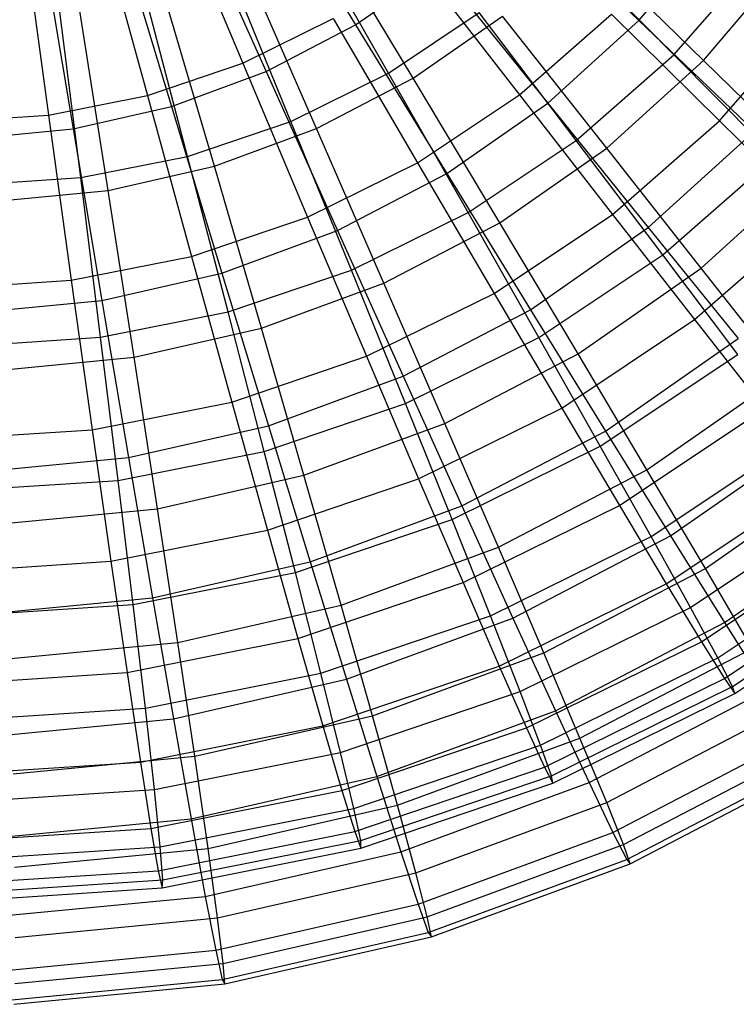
# Model space of a CAD drawing. Extents: x 0.2 to 40.1, y -6.7 to 6.7.
# Tile 40 of 256: x 8.1 to 9.1, y -5.7 to -4.3. Entities that reach past the tile are written whole.
import ezdxf

# ---------------------------------------------------------------- set-up
doc = ezdxf.new("R2010")
doc.units = 0
doc.header["$MEASUREMENT"] = 0
doc.layers.get('0').update_dxf_attribs({"color": 13, "linetype": 'CONTINUOUS'})

# ---------------------------------------------------------------- blocks, each defined once
blk = doc.blocks.new('SNOWBALL_XIV_PM3_STL')
at = {"color": 0}
for p, q in [((8.405, -4.0705, 7.6866), (8.5437, -4.2975, 7.8083)), ((8.405, -4.0705, 7.6866), (8.5437, -4.2975, 7.8083)), ((8.2832, -4.1148, 7.7673), (8.3826, -4.3519, 7.9018)), ((8.2832, -4.1148, 7.7673), (8.3826, -4.3519, 7.9018)), ((8.7684, -4.1183, 7.8063), (8.948, -4.291, 7.9596)), ((8.7684, -4.1183, 7.8063), (8.948, -4.291, 7.9596)), ((8.3075, -4.1213, 7.6874), (8.4161, -4.3641, 7.8094)), ((8.3075, -4.1213, 7.6874), (8.4161, -4.3641, 7.8094)), ((8.1789, -4.1502, 7.7683), (8.2465, -4.3982, 7.903)), ((8.1789, -4.1502, 7.7683), (8.2465, -4.3982, 7.903)), ((8.2043, -4.1593, 7.6883), (8.2809, -4.4138, 7.8106)), ((8.2043, -4.1593, 7.6883), (8.2809, -4.4138, 7.8106)), ((8.5906, -4.3663, 11.8086), (8.4668, -4.1496, 11.9567)), ((8.5906, -4.3663, 11.8086), (8.4668, -4.1496, 11.9567)), ((8.6257, -4.3736, 11.9128), (8.4921, -4.1514, 12.0483)), ((8.6257, -4.3736, 11.9128), (8.4921, -4.1514, 12.0483)), ((8.948, -4.291, 7.9596), (9.062, -4.1571, 7.9586)), ((8.948, -4.291, 7.9596), (9.062, -4.1571, 7.9586)), ((8.0708, -4.1717, 7.7692), (8.1055, -4.4262, 7.9042)), ((8.0708, -4.1717, 7.7692), (8.1055, -4.4262, 7.9042)), ((8.0971, -4.1838, 7.6892), (8.1406, -4.4458, 7.8118)), ((8.0971, -4.1838, 7.6892), (8.1406, -4.4458, 7.8118)), ((8.9979, -4.3399, 11.628), (8.8369, -4.1774, 11.8065)), ((8.9979, -4.3399, 11.628), (8.8369, -4.1774, 11.8065)), ((9.04, -4.3481, 11.7437), (8.8682, -4.1802, 11.9107)), ((9.04, -4.3481, 11.7437), (8.8682, -4.1802, 11.9107)), ((8.9979, -4.3399, 11.628), (9.1203, -4.2004, 11.627)), ((8.9979, -4.3399, 11.628), (9.1203, -4.2004, 11.627)), ((8.4512, -4.4351, 11.8099), (8.3567, -4.2039, 11.9577)), ((8.4512, -4.4351, 11.8099), (8.3567, -4.2039, 11.9577)), ((8.4879, -4.4455, 11.914), (8.3839, -4.2078, 12.0493)), ((8.4879, -4.4455, 11.914), (8.3839, -4.2078, 12.0493)), ((8.5437, -4.2975, 7.8083), (8.6618, -4.2151, 7.8073)), ((8.5437, -4.2975, 7.8083), (8.6618, -4.2151, 7.8073)), ((8.6311, -4.2085, 7.8996), (8.7773, -4.3972, 8.0647)), ((8.6311, -4.2085, 7.8996), (8.7773, -4.3972, 8.0647)), ((8.6618, -4.2151, 7.8073), (8.8179, -4.4092, 7.9607)), ((8.6618, -4.2151, 7.8073), (8.8179, -4.4092, 7.9607)), ((9.04, -4.3481, 11.7437), (9.1608, -4.2062, 11.7427)), ((9.04, -4.3481, 11.7437), (9.1608, -4.2062, 11.7427)), ((8.3039, -4.4851, 11.8111), (8.2404, -4.2434, 11.9587)), ((8.3039, -4.4851, 11.8111), (8.2404, -4.2434, 11.9587)), ((8.3421, -4.4991, 11.9153), (8.2693, -4.25, 12.0503)), ((8.3421, -4.4991, 11.9153), (8.2693, -4.25, 12.0503)), ((8.1514, -4.5154, 11.8125), (8.12, -4.2673, 11.9598)), ((8.1514, -4.5154, 11.8125), (8.12, -4.2673, 11.9598)), ((8.1906, -4.5337, 11.9166), (8.1503, -4.2772, 12.0513)), ((8.1906, -4.5337, 11.9166), (8.1503, -4.2772, 12.0513)), ((8.5906, -4.3663, 11.8086), (8.7199, -4.2799, 11.8075)), ((8.5906, -4.3663, 11.8086), (8.7199, -4.2799, 11.8075)), ((8.6257, -4.3736, 11.9128), (8.7531, -4.2847, 11.9117)), ((8.6257, -4.3736, 11.9128), (8.7531, -4.2847, 11.9117)), ((8.8584, -4.4623, 11.6292), (8.7199, -4.2799, 11.8075)), ((8.8584, -4.4623, 11.6292), (8.7199, -4.2799, 11.8075)), ((8.9021, -4.4733, 11.7449), (8.7531, -4.2847, 11.9117)), ((8.9021, -4.4733, 11.7449), (8.7531, -4.2847, 11.9117)), ((8.7773, -4.3972, 8.0647), (8.9088, -4.2819, 8.0635)), ((8.7773, -4.3972, 8.0647), (8.9088, -4.2819, 8.0635)), ((8.9088, -4.2819, 8.0635), (9.0627, -4.4341, 8.2568)), ((8.9088, -4.2819, 8.0635), (9.0627, -4.4341, 8.2568)), ((9.0627, -4.4341, 8.2568), (9.1965, -4.2815, 8.2556)), ((9.0627, -4.4341, 8.2568), (9.1965, -4.2815, 8.2556)), ((8.3826, -4.3519, 7.9018), (8.5115, -4.2884, 7.9007)), ((8.3826, -4.3519, 7.9018), (8.5115, -4.2884, 7.9007)), ((8.4161, -4.3641, 7.8094), (8.5437, -4.2975, 7.8083)), ((8.4161, -4.3641, 7.8094), (8.5437, -4.2975, 7.8083)), ((8.5115, -4.2884, 7.9007), (8.6319, -4.4943, 8.0659)), ((8.5115, -4.2884, 7.9007), (8.6319, -4.4943, 8.0659)), ((8.5437, -4.2975, 7.8083), (8.6737, -4.5097, 7.962)), ((8.5437, -4.2975, 7.8083), (8.6737, -4.5097, 7.962)), ((8.8179, -4.4092, 7.9607), (8.948, -4.291, 7.9596)), ((8.8179, -4.4092, 7.9607), (8.948, -4.291, 7.9596)), ((8.948, -4.291, 7.9596), (9.1128, -4.449, 8.1425)), ((8.948, -4.291, 7.9596), (9.1128, -4.449, 8.1425)), ((8.8584, -4.4623, 11.6292), (8.9979, -4.3399, 11.628)), ((8.8584, -4.4623, 11.6292), (8.9979, -4.3399, 11.628)), ((9.1418, -4.4857, 11.4224), (8.9979, -4.3399, 11.628)), ((9.1418, -4.4857, 11.4224), (8.9979, -4.3399, 11.628)), ((8.2465, -4.3982, 7.903), (8.3826, -4.3519, 7.9018)), ((8.2465, -4.3982, 7.903), (8.3826, -4.3519, 7.9018)), ((8.3826, -4.3519, 7.9018), (8.4751, -4.5717, 8.0673)), ((8.3826, -4.3519, 7.9018), (8.4751, -4.5717, 8.0673)), ((8.9021, -4.4733, 11.7449), (9.04, -4.3481, 11.7437)), ((8.9021, -4.4733, 11.7449), (9.04, -4.3481, 11.7437)), ((9.1956, -4.5004, 11.5484), (9.04, -4.3481, 11.7437)), ((9.1956, -4.5004, 11.5484), (9.04, -4.3481, 11.7437)), ((8.2809, -4.4138, 7.8106), (8.4161, -4.3641, 7.8094)), ((8.2809, -4.4138, 7.8106), (8.4161, -4.3641, 7.8094)), ((8.4161, -4.3641, 7.8094), (8.5179, -4.591, 7.9634)), ((8.4161, -4.3641, 7.8094), (8.5179, -4.591, 7.9634)), ((8.4512, -4.4351, 11.8099), (8.5906, -4.3663, 11.8086)), ((8.4512, -4.4351, 11.8099), (8.5906, -4.3663, 11.8086)), ((8.7041, -4.5654, 11.6306), (8.5906, -4.3663, 11.8086)), ((8.7041, -4.5654, 11.6306), (8.5906, -4.3663, 11.8086)), ((8.4879, -4.4455, 11.914), (8.6257, -4.3736, 11.9128)), ((8.4879, -4.4455, 11.914), (8.6257, -4.3736, 11.9128)), ((8.7493, -4.5799, 11.7463), (8.6257, -4.3736, 11.9128)), ((8.7493, -4.5799, 11.7463), (8.6257, -4.3736, 11.9128)), ((8.1055, -4.4262, 7.9042), (8.2465, -4.3982, 7.903)), ((8.1055, -4.4262, 7.9042), (8.2465, -4.3982, 7.903)), ((8.2465, -4.3982, 7.903), (8.3095, -4.6279, 8.0687)), ((8.2465, -4.3982, 7.903), (8.3095, -4.6279, 8.0687)), ((8.6319, -4.4943, 8.0659), (8.7773, -4.3972, 8.0647)), ((8.6319, -4.4943, 8.0659), (8.7773, -4.3972, 8.0647)), ((8.7773, -4.3972, 8.0647), (8.91, -4.568, 8.2581)), ((8.7773, -4.3972, 8.0647), (8.91, -4.568, 8.2581)), ((8.1406, -4.4458, 7.8118), (8.2809, -4.4138, 7.8106)), ((8.1406, -4.4458, 7.8118), (8.2809, -4.4138, 7.8106)), ((8.2809, -4.4138, 7.8106), (8.3529, -4.6518, 7.9648)), ((8.2809, -4.4138, 7.8106), (8.3529, -4.6518, 7.9648)), ((8.6737, -4.5097, 7.962), (8.8179, -4.4092, 7.9607)), ((8.6737, -4.5097, 7.962), (8.8179, -4.4092, 7.9607)), ((8.8179, -4.4092, 7.9607), (8.9612, -4.5868, 8.1438)), ((8.8179, -4.4092, 7.9607), (8.9612, -4.5868, 8.1438)), ((7.9621, -4.4356, 7.9055), (8.1055, -4.4262, 7.9042)), ((7.9621, -4.4356, 7.9055), (8.1055, -4.4262, 7.9042)), ((8.1055, -4.4262, 7.9042), (8.138, -4.662, 8.0702)), ((8.1055, -4.4262, 7.9042), (8.138, -4.662, 8.0702)), ((8.3039, -4.4851, 11.8111), (8.4512, -4.4351, 11.8099)), ((8.3039, -4.4851, 11.8111), (8.4512, -4.4351, 11.8099)), ((8.5376, -4.6475, 11.632), (8.4512, -4.4351, 11.8099)), ((8.5376, -4.6475, 11.632), (8.4512, -4.4351, 11.8099)), ((8.91, -4.568, 8.2581), (9.0627, -4.4341, 8.2568)), ((8.91, -4.568, 8.2581), (9.0627, -4.4341, 8.2568)), ((9.0627, -4.4341, 8.2568), (9.1984, -4.568, 8.4756)), ((9.0627, -4.4341, 8.2568), (9.1984, -4.568, 8.4756)), ((7.9973, -4.4596, 7.8131), (8.1406, -4.4458, 7.8118)), ((7.9973, -4.4596, 7.8131), (8.1406, -4.4458, 7.8118)), ((8.1406, -4.4458, 7.8118), (8.1815, -4.6909, 7.9663)), ((8.1406, -4.4458, 7.8118), (8.1815, -4.6909, 7.9663)), ((8.3421, -4.4991, 11.9153), (8.4879, -4.4455, 11.914)), ((8.3421, -4.4991, 11.9153), (8.4879, -4.4455, 11.914)), ((8.5841, -4.6661, 11.7477), (8.4879, -4.4455, 11.914)), ((8.5841, -4.6661, 11.7477), (8.4879, -4.4455, 11.914)), ((8.9612, -4.5868, 8.1438), (9.1128, -4.449, 8.1425)), ((8.9612, -4.5868, 8.1438), (9.1128, -4.449, 8.1425)), ((8.7041, -4.5654, 11.6306), (8.8584, -4.4623, 11.6292)), ((8.7041, -4.5654, 11.6306), (8.8584, -4.4623, 11.6292)), ((8.982, -4.6258, 11.4238), (8.8584, -4.4623, 11.6292)), ((8.982, -4.6258, 11.4238), (8.8584, -4.4623, 11.6292)), ((8.7493, -4.5799, 11.7463), (8.9021, -4.4733, 11.7449)), ((8.7493, -4.5799, 11.7463), (8.9021, -4.4733, 11.7449)), ((9.0369, -4.6446, 11.5497), (8.9021, -4.4733, 11.7449)), ((9.0369, -4.6446, 11.5497), (8.9021, -4.4733, 11.7449)), ((8.1514, -4.5154, 11.8125), (8.3039, -4.4851, 11.8111)), ((8.1514, -4.5154, 11.8125), (8.3039, -4.4851, 11.8111)), ((8.3619, -4.7072, 11.6336), (8.3039, -4.4851, 11.8111)), ((8.3619, -4.7072, 11.6336), (8.3039, -4.4851, 11.8111)), ((8.4751, -4.5717, 8.0673), (8.6319, -4.4943, 8.0659)), ((8.4751, -4.5717, 8.0673), (8.6319, -4.4943, 8.0659)), ((8.6319, -4.4943, 8.0659), (8.7412, -4.6808, 8.2596)), ((8.6319, -4.4943, 8.0659), (8.7412, -4.6808, 8.2596)), ((8.982, -4.6258, 11.4238), (9.1418, -4.4857, 11.4224)), ((8.982, -4.6258, 11.4238), (9.1418, -4.4857, 11.4224)), ((8.1906, -4.5337, 11.9166), (8.3421, -4.4991, 11.9153)), ((8.1906, -4.5337, 11.9166), (8.3421, -4.4991, 11.9153)), ((8.4093, -4.7305, 11.7492), (8.3421, -4.4991, 11.9153)), ((8.4093, -4.7305, 11.7492), (8.3421, -4.4991, 11.9153)), ((8.5179, -4.591, 7.9634), (8.6737, -4.5097, 7.962)), ((8.5179, -4.591, 7.9634), (8.6737, -4.5097, 7.962)), ((8.6737, -4.5097, 7.962), (8.7931, -4.704, 8.1453)), ((8.6737, -4.5097, 7.962), (8.7931, -4.704, 8.1453)), ((9.0369, -4.6446, 11.5497), (9.1956, -4.5004, 11.5484)), ((9.0369, -4.6446, 11.5497), (9.1956, -4.5004, 11.5484)), ((7.9962, -4.5256, 11.8138), (8.1514, -4.5154, 11.8125)), ((7.9962, -4.5256, 11.8138), (8.1514, -4.5154, 11.8125)), ((8.1798, -4.7434, 11.6352), (8.1514, -4.5154, 11.8125)), ((8.1798, -4.7434, 11.6352), (8.1514, -4.5154, 11.8125)), ((8.0359, -4.5486, 11.9179), (8.1906, -4.5337, 11.9166)), ((8.0359, -4.5486, 11.9179), (8.1906, -4.5337, 11.9166)), ((8.2277, -4.7719, 11.7508), (8.1906, -4.5337, 11.9166)), ((8.2277, -4.7719, 11.7508), (8.1906, -4.5337, 11.9166)), ((8.5376, -4.6475, 11.632), (8.7041, -4.5654, 11.6306)), ((8.5376, -4.6475, 11.632), (8.7041, -4.5654, 11.6306)), ((8.8053, -4.7439, 11.4254), (8.7041, -4.5654, 11.6306)), ((8.8053, -4.7439, 11.4254), (8.7041, -4.5654, 11.6306)), ((8.7412, -4.6808, 8.2596), (8.91, -4.568, 8.2581)), ((8.7412, -4.6808, 8.2596), (8.91, -4.568, 8.2581)), ((8.91, -4.568, 8.2581), (9.0272, -4.7181, 8.4771)), ((8.91, -4.568, 8.2581), (9.0272, -4.7181, 8.4771)), ((9.0272, -4.7181, 8.4771), (9.1984, -4.568, 8.4756)), ((9.0272, -4.7181, 8.4771), (9.1984, -4.568, 8.4756)), ((8.3095, -4.6279, 8.0687), (8.4751, -4.5717, 8.0673)), ((8.3095, -4.6279, 8.0687), (8.4751, -4.5717, 8.0673)), ((8.4751, -4.5717, 8.0673), (8.5591, -4.7705, 8.2612)), ((8.4751, -4.5717, 8.0673), (8.5591, -4.7705, 8.2612)), ((8.5841, -4.6661, 11.7477), (8.7493, -4.5799, 11.7463)), ((8.5841, -4.6661, 11.7477), (8.7493, -4.5799, 11.7463)), ((8.8611, -4.7672, 11.5513), (8.7493, -4.5799, 11.7463)), ((8.8611, -4.7672, 11.5513), (8.7493, -4.5799, 11.7463)), ((8.3529, -4.6518, 7.9648), (8.5179, -4.591, 7.9634)), ((8.3529, -4.6518, 7.9648), (8.5179, -4.591, 7.9634)), ((8.5179, -4.591, 7.9634), (8.6115, -4.7988, 8.1469)), ((8.5179, -4.591, 7.9634), (8.6115, -4.7988, 8.1469)), ((8.7931, -4.704, 8.1453), (8.9612, -4.5868, 8.1438)), ((8.7931, -4.704, 8.1453), (8.9612, -4.5868, 8.1438)), ((8.9612, -4.5868, 8.1438), (9.0894, -4.7452, 8.3537)), ((8.9612, -4.5868, 8.1438), (9.0894, -4.7452, 8.3537)), ((8.138, -4.662, 8.0702), (8.3095, -4.6279, 8.0687)), ((8.138, -4.662, 8.0702), (8.3095, -4.6279, 8.0687)), ((8.3095, -4.6279, 8.0687), (8.3669, -4.8358, 8.2629)), ((8.3095, -4.6279, 8.0687), (8.3669, -4.8358, 8.2629)), ((8.8053, -4.7439, 11.4254), (8.982, -4.6258, 11.4238)), ((8.8053, -4.7439, 11.4254), (8.982, -4.6258, 11.4238)), ((9.089, -4.7678, 11.1944), (8.982, -4.6258, 11.4238)), ((9.089, -4.7678, 11.1944), (8.982, -4.6258, 11.4238)), ((8.1815, -4.6909, 7.9663), (8.3529, -4.6518, 7.9648)), ((8.1815, -4.6909, 7.9663), (8.3529, -4.6518, 7.9648)), ((8.3529, -4.6518, 7.9648), (8.4192, -4.8696, 8.1486)), ((8.3529, -4.6518, 7.9648), (8.4192, -4.8696, 8.1486)), ((8.3619, -4.7072, 11.6336), (8.5376, -4.6475, 11.632)), ((8.3619, -4.7072, 11.6336), (8.5376, -4.6475, 11.632)), ((8.6147, -4.8379, 11.427), (8.5376, -4.6475, 11.632)), ((8.6147, -4.8379, 11.427), (8.5376, -4.6475, 11.632)), ((8.8611, -4.7672, 11.5513), (9.0369, -4.6446, 11.5497)), ((8.8611, -4.7672, 11.5513), (9.0369, -4.6446, 11.5497)), ((9.1556, -4.7957, 11.3291), (9.0369, -4.6446, 11.5497)), ((9.1556, -4.7957, 11.3291), (9.0369, -4.6446, 11.5497)), ((7.9635, -4.6734, 8.0718), (8.138, -4.662, 8.0702)), ((7.9635, -4.6734, 8.0718), (8.138, -4.662, 8.0702)), ((8.138, -4.662, 8.0702), (8.1678, -4.8754, 8.2646)), ((8.138, -4.662, 8.0702), (8.1678, -4.8754, 8.2646)), ((8.4093, -4.7305, 11.7492), (8.5841, -4.6661, 11.7477)), ((8.4093, -4.7305, 11.7492), (8.5841, -4.6661, 11.7477)), ((8.6711, -4.8663, 11.5529), (8.5841, -4.6661, 11.7477)), ((8.6711, -4.8663, 11.5529), (8.5841, -4.6661, 11.7477)), ((8.5591, -4.7705, 8.2612), (8.7412, -4.6808, 8.2596)), ((8.5591, -4.7705, 8.2612), (8.7412, -4.6808, 8.2596)), ((8.7412, -4.6808, 8.2596), (8.8378, -4.8447, 8.4787)), ((8.7412, -4.6808, 8.2596), (8.8378, -4.8447, 8.4787)), ((8.0066, -4.7078, 7.9678), (8.1815, -4.6909, 7.9663)), ((8.0066, -4.7078, 7.9678), (8.1815, -4.6909, 7.9663)), ((8.1815, -4.6909, 7.9663), (8.2194, -4.9152, 8.1503)), ((8.1815, -4.6909, 7.9663), (8.2194, -4.9152, 8.1503)), ((8.1798, -4.7434, 11.6352), (8.3619, -4.7072, 11.6336)), ((8.1798, -4.7434, 11.6352), (8.3619, -4.7072, 11.6336)), ((8.4134, -4.9062, 11.4288), (8.3619, -4.7072, 11.6336)), ((8.4134, -4.9062, 11.4288), (8.3619, -4.7072, 11.6336)), ((8.6115, -4.7988, 8.1469), (8.7931, -4.704, 8.1453)), ((8.6115, -4.7988, 8.1469), (8.7931, -4.704, 8.1453)), ((8.7931, -4.704, 8.1453), (8.9, -4.8773, 8.3554)), ((8.7931, -4.704, 8.1453), (8.9, -4.8773, 8.3554)), ((8.8378, -4.8447, 8.4787), (9.0272, -4.7181, 8.4771)), ((8.8378, -4.8447, 8.4787), (9.0272, -4.7181, 8.4771)), ((9.0272, -4.7181, 8.4771), (9.1269, -4.8454, 8.7181)), ((9.0272, -4.7181, 8.4771), (9.1269, -4.8454, 8.7181)), ((8.2277, -4.7719, 11.7508), (8.4093, -4.7305, 11.7492)), ((8.2277, -4.7719, 11.7508), (8.4093, -4.7305, 11.7492)), ((8.4699, -4.9404, 11.5547), (8.4093, -4.7305, 11.7492)), ((8.4699, -4.9404, 11.5547), (8.4093, -4.7305, 11.7492)), ((7.9946, -4.7555, 11.6368), (8.1798, -4.7434, 11.6352)), ((7.9946, -4.7555, 11.6368), (8.1798, -4.7434, 11.6352)), ((8.2049, -4.9477, 11.4306), (8.1798, -4.7434, 11.6352)), ((8.2049, -4.9477, 11.4306), (8.1798, -4.7434, 11.6352)), ((8.6147, -4.8379, 11.427), (8.8053, -4.7439, 11.4254)), ((8.6147, -4.8379, 11.427), (8.8053, -4.7439, 11.4254)), ((8.8928, -4.8989, 11.1961), (8.8053, -4.7439, 11.4254)), ((8.8928, -4.8989, 11.1961), (8.8053, -4.7439, 11.4254)), ((8.9, -4.8773, 8.3554), (9.0894, -4.7452, 8.3537)), ((8.9, -4.8773, 8.3554), (9.0894, -4.7452, 8.3537)), ((8.0422, -4.7898, 11.7524), (8.2277, -4.7719, 11.7508)), ((8.0422, -4.7898, 11.7524), (8.2277, -4.7719, 11.7508)), ((8.2609, -4.9881, 11.5565), (8.2277, -4.7719, 11.7508)), ((8.2609, -4.9881, 11.5565), (8.2277, -4.7719, 11.7508)), ((8.3669, -4.8358, 8.2629), (8.5591, -4.7705, 8.2612)), ((8.3669, -4.8358, 8.2629), (8.5591, -4.7705, 8.2612)), ((8.5591, -4.7705, 8.2612), (8.6335, -4.9454, 8.4805)), ((8.5591, -4.7705, 8.2612), (8.6335, -4.9454, 8.4805)), ((8.6711, -4.8663, 11.5529), (8.8611, -4.7672, 11.5513)), ((8.6711, -4.8663, 11.5529), (8.8611, -4.7672, 11.5513)), ((8.9594, -4.9325, 11.3308), (8.8611, -4.7672, 11.5513)), ((8.9594, -4.9325, 11.3308), (8.8611, -4.7672, 11.5513)), ((8.8928, -4.8989, 11.1961), (9.089, -4.7678, 11.1944)), ((8.8928, -4.8989, 11.1961), (9.089, -4.7678, 11.1944)), ((8.4192, -4.8696, 8.1486), (8.6115, -4.7988, 8.1469)), ((8.4192, -4.8696, 8.1486), (8.6115, -4.7988, 8.1469)), ((8.6115, -4.7988, 8.1469), (8.6953, -4.9841, 8.3571)), ((8.6115, -4.7988, 8.1469), (8.6953, -4.9841, 8.3571)), ((8.9594, -4.9325, 11.3308), (9.1556, -4.7957, 11.3291)), ((8.9594, -4.9325, 11.3308), (9.1556, -4.7957, 11.3291)), ((8.1678, -4.8754, 8.2646), (8.3669, -4.8358, 8.2629)), ((8.1678, -4.8754, 8.2646), (8.3669, -4.8358, 8.2629)), ((8.3669, -4.8358, 8.2629), (8.4178, -5.0187, 8.4824)), ((8.3669, -4.8358, 8.2629), (8.4178, -5.0187, 8.4824)), ((8.4134, -4.9062, 11.4288), (8.6147, -4.8379, 11.427)), ((8.4134, -4.9062, 11.4288), (8.6147, -4.8379, 11.427)), ((8.6812, -5.0033, 11.198), (8.6147, -4.8379, 11.427)), ((8.6812, -5.0033, 11.198), (8.6147, -4.8379, 11.427)), ((8.6335, -4.9454, 8.4805), (8.8378, -4.8447, 8.4787)), ((8.6335, -4.9454, 8.4805), (8.8378, -4.8447, 8.4787)), ((8.8378, -4.8447, 8.4787), (8.9201, -4.9836, 8.7199)), ((8.8378, -4.8447, 8.4787), (8.9201, -4.9836, 8.7199)), ((8.9201, -4.9836, 8.7199), (9.1269, -4.8454, 8.7181)), ((8.9201, -4.9836, 8.7199), (9.1269, -4.8454, 8.7181)), ((7.9652, -4.8887, 8.2664), (8.1678, -4.8754, 8.2646)), ((7.9652, -4.8887, 8.2664), (8.1678, -4.8754, 8.2646)), ((8.1678, -4.8754, 8.2646), (8.1944, -5.0631, 8.4844)), ((8.1678, -4.8754, 8.2646), (8.1944, -5.0631, 8.4844)), ((8.2194, -4.9152, 8.1503), (8.4192, -4.8696, 8.1486)), ((8.2194, -4.9152, 8.1503), (8.4192, -4.8696, 8.1486)), ((8.4192, -4.8696, 8.1486), (8.4787, -5.0638, 8.359)), ((8.4192, -4.8696, 8.1486), (8.4787, -5.0638, 8.359)), ((8.4699, -4.9404, 11.5547), (8.6711, -4.8663, 11.5529)), ((8.4699, -4.9404, 11.5547), (8.6711, -4.8663, 11.5529)), ((8.7474, -5.0431, 11.3327), (8.6711, -4.8663, 11.5529)), ((8.7474, -5.0431, 11.3327), (8.6711, -4.8663, 11.5529)), ((8.6953, -4.9841, 8.3571), (8.9, -4.8773, 8.3554)), ((8.6953, -4.9841, 8.3571), (8.9, -4.8773, 8.3554)), ((8.9, -4.8773, 8.3554), (8.9928, -5.027, 8.589)), ((8.9, -4.8773, 8.3554), (8.9928, -5.027, 8.589)), ((8.9652, -5.028, 10.9465), (9.1776, -4.8861, 10.9447)), ((8.9652, -5.028, 10.9465), (9.1776, -4.8861, 10.9447)), ((8.9928, -5.027, 8.589), (9.2005, -4.8821, 8.5872)), ((8.9928, -5.027, 8.589), (9.2005, -4.8821, 8.5872)), ((8.6812, -5.0033, 11.198), (8.8928, -4.8989, 11.1961)), ((8.6812, -5.0033, 11.198), (8.8928, -4.8989, 11.1961)), ((8.9652, -5.028, 10.9465), (8.8928, -4.8989, 11.1961)), ((8.9652, -5.028, 10.9465), (8.8928, -4.8989, 11.1961)), ((8.0155, -4.9348, 8.1521), (8.2194, -4.9152, 8.1503)), ((8.0155, -4.9348, 8.1521), (8.2194, -4.9152, 8.1503)), ((8.2049, -4.9477, 11.4306), (8.4134, -4.9062, 11.4288)), ((8.2049, -4.9477, 11.4306), (8.4134, -4.9062, 11.4288)), ((8.2194, -4.9152, 8.1503), (8.2536, -5.1152, 8.361)), ((8.2194, -4.9152, 8.1503), (8.2536, -5.1152, 8.361)), ((8.4577, -5.0791, 11.1999), (8.4134, -4.9062, 11.4288)), ((8.4577, -5.0791, 11.1999), (8.4134, -4.9062, 11.4288)), ((8.7474, -5.0431, 11.3327), (8.9594, -4.9325, 11.3308)), ((8.7474, -5.0431, 11.3327), (8.9594, -4.9325, 11.3308)), ((9.0427, -5.0734, 11.0883), (8.9594, -4.9325, 11.3308)), ((9.0427, -5.0734, 11.0883), (8.9594, -4.9325, 11.3308)), ((9.0427, -5.0734, 11.0883), (9.2561, -4.9245, 11.0864)), ((9.0427, -5.0734, 11.0883), (9.2561, -4.9245, 11.0864)), ((7.9928, -4.9616, 11.4325), (8.2049, -4.9477, 11.4306)), ((7.9928, -4.9616, 11.4325), (8.2049, -4.9477, 11.4306)), ((8.2263, -5.1251, 11.202), (8.2049, -4.9477, 11.4306)), ((8.2263, -5.1251, 11.202), (8.2049, -4.9477, 11.4306)), ((8.2609, -4.9881, 11.5565), (8.4699, -4.9404, 11.5547)), ((8.2609, -4.9881, 11.5565), (8.4699, -4.9404, 11.5547)), ((8.4178, -5.0187, 8.4824), (8.6335, -4.9454, 8.4805)), ((8.4178, -5.0187, 8.4824), (8.6335, -4.9454, 8.4805)), ((8.523, -5.1257, 11.3346), (8.4699, -4.9404, 11.5547)), ((8.523, -5.1257, 11.3346), (8.4699, -4.9404, 11.5547)), ((8.6335, -4.9454, 8.4805), (8.697, -5.0936, 8.7218)), ((8.6335, -4.9454, 8.4805), (8.697, -5.0936, 8.7218)), ((8.9869, -5.0953, 8.9793), (9.2077, -4.9477, 8.9774)), ((8.9869, -5.0953, 8.9793), (9.2077, -4.9477, 8.9774)), ((8.0476, -5.0087, 11.5584), (8.2609, -4.9881, 11.5565)), ((8.0476, -5.0087, 11.5584), (8.2609, -4.9881, 11.5565)), ((8.2899, -5.1789, 11.3367), (8.2609, -4.9881, 11.5565)), ((8.2899, -5.1789, 11.3367), (8.2609, -4.9881, 11.5565)), ((8.4787, -5.0638, 8.359), (8.6953, -4.9841, 8.3571)), ((8.4787, -5.0638, 8.359), (8.6953, -4.9841, 8.3571)), ((8.6953, -4.9841, 8.3571), (8.7682, -5.1442, 8.5909)), ((8.6953, -4.9841, 8.3571), (8.7682, -5.1442, 8.5909)), ((8.697, -5.0936, 8.7218), (8.9201, -4.9836, 8.7199)), ((8.697, -5.0936, 8.7218), (8.9201, -4.9836, 8.7199)), ((8.9201, -4.9836, 8.7199), (8.9869, -5.0953, 8.9793)), ((8.9201, -4.9836, 8.7199), (8.9869, -5.0953, 8.9793)), ((9.0213, -5.1292, 10.6804), (9.2464, -4.9788, 10.6784)), ((9.0213, -5.1292, 10.6804), (9.2464, -4.9788, 10.6784)), ((8.4577, -5.0791, 11.1999), (8.6812, -5.0033, 11.198)), ((8.4577, -5.0791, 11.1999), (8.6812, -5.0033, 11.198)), ((8.736, -5.141, 10.9485), (8.6812, -5.0033, 11.198)), ((8.736, -5.141, 10.9485), (8.6812, -5.0033, 11.198)), ((9.07, -5.1507, 8.8426), (9.293, -4.9952, 8.8406)), ((9.07, -5.1507, 8.8426), (9.293, -4.9952, 8.8406)), ((8.1944, -5.0631, 8.4844), (8.4178, -5.0187, 8.4824)), ((8.1944, -5.0631, 8.4844), (8.4178, -5.0187, 8.4824)), ((8.4178, -5.0187, 8.4824), (8.4614, -5.1736, 8.7239)), ((8.4178, -5.0187, 8.4824), (8.4614, -5.1736, 8.7239)), ((8.736, -5.141, 10.9485), (8.9652, -5.028, 10.9465)), ((8.736, -5.141, 10.9485), (8.9652, -5.028, 10.9465)), ((8.7682, -5.1442, 8.5909), (8.9928, -5.027, 8.589)), ((8.7682, -5.1442, 8.5909), (8.9928, -5.027, 8.589)), ((9.0213, -5.1292, 10.6804), (8.9652, -5.028, 10.9465)), ((9.0213, -5.1292, 10.6804), (8.9652, -5.028, 10.9465)), ((8.9928, -5.027, 8.589), (9.07, -5.1507, 8.8426)), ((8.9928, -5.027, 8.589), (9.07, -5.1507, 8.8426)), ((9.037, -5.1781, 9.2529), (9.2683, -5.0235, 9.2509)), ((9.037, -5.1781, 9.2529), (9.2683, -5.0235, 9.2509)), ((8.523, -5.1257, 11.3346), (8.7474, -5.0431, 11.3327)), ((8.523, -5.1257, 11.3346), (8.7474, -5.0431, 11.3327)), ((8.812, -5.1937, 11.0903), (8.7474, -5.0431, 11.3327)), ((8.812, -5.1937, 11.0903), (8.7474, -5.0431, 11.3327)), ((9.0603, -5.201, 10.4019), (9.2944, -5.0445, 10.3999)), ((9.0603, -5.201, 10.4019), (9.2944, -5.0445, 10.3999)), ((7.9671, -5.078, 8.4863), (8.1944, -5.0631, 8.4844)), ((7.9671, -5.078, 8.4863), (8.1944, -5.0631, 8.4844)), ((8.1944, -5.0631, 8.4844), (8.2175, -5.2221, 8.726)), ((8.1944, -5.0631, 8.4844), (8.2175, -5.2221, 8.726)), ((8.2536, -5.1152, 8.361), (8.4787, -5.0638, 8.359)), ((8.2536, -5.1152, 8.361), (8.4787, -5.0638, 8.359)), ((8.4787, -5.0638, 8.359), (8.5305, -5.2316, 8.593)), ((8.4787, -5.0638, 8.359), (8.5305, -5.2316, 8.593)), ((8.812, -5.1937, 11.0903), (9.0427, -5.0734, 11.0883)), ((8.812, -5.1937, 11.0903), (9.0427, -5.0734, 11.0883)), ((9.1097, -5.1876, 10.8274), (9.0427, -5.0734, 11.0883)), ((9.1097, -5.1876, 10.8274), (9.0427, -5.0734, 11.0883)), ((9.0698, -5.2306, 9.5364), (9.3077, -5.0717, 9.5343)), ((9.0698, -5.2306, 9.5364), (9.3077, -5.0717, 9.5343)), ((8.2263, -5.1251, 11.202), (8.4577, -5.0791, 11.1999)), ((8.2263, -5.1251, 11.202), (8.4577, -5.0791, 11.1999)), ((8.4941, -5.2231, 10.9506), (8.4577, -5.0791, 11.1999)), ((8.4941, -5.2231, 10.9506), (8.4577, -5.0791, 11.1999)), ((9.0815, -5.2421, 10.1154), (9.3208, -5.0822, 10.1133)), ((9.0815, -5.2421, 10.1154), (9.3208, -5.0822, 10.1133)), ((8.4614, -5.1736, 8.7239), (8.697, -5.0936, 8.7218)), ((8.4614, -5.1736, 8.7239), (8.697, -5.0936, 8.7218)), ((8.697, -5.0936, 8.7218), (8.7486, -5.2128, 8.9814)), ((8.697, -5.0936, 8.7218), (8.7486, -5.2128, 8.9814)), ((8.7486, -5.2128, 8.9814), (8.9869, -5.0953, 8.9793)), ((8.7486, -5.2128, 8.9814), (8.9869, -5.0953, 8.9793)), ((8.9869, -5.0953, 8.9793), (9.037, -5.1781, 9.2529)), ((8.9869, -5.0953, 8.9793), (9.037, -5.1781, 9.2529)), ((9.0847, -5.2521, 9.8254), (9.3253, -5.0913, 9.8233)), ((9.0847, -5.2521, 9.8254), (9.3253, -5.0913, 9.8233)), ((8.0238, -5.1374, 8.363), (8.2536, -5.1152, 8.361)), ((8.0238, -5.1374, 8.363), (8.2536, -5.1152, 8.361)), ((8.2536, -5.1152, 8.361), (8.2836, -5.288, 8.5952)), ((8.2536, -5.1152, 8.361), (8.2836, -5.288, 8.5952)), ((7.9909, -5.1406, 11.204), (8.2263, -5.1251, 11.202)), ((7.9909, -5.1406, 11.204), (8.2263, -5.1251, 11.202)), ((8.2436, -5.273, 10.9528), (8.2263, -5.1251, 11.202)), ((8.2436, -5.273, 10.9528), (8.2263, -5.1251, 11.202)), ((8.2899, -5.1789, 11.3367), (8.523, -5.1257, 11.3346)), ((8.2899, -5.1789, 11.3367), (8.523, -5.1257, 11.3346)), ((8.5678, -5.2836, 11.0924), (8.523, -5.1257, 11.3346)), ((8.5678, -5.2836, 11.0924), (8.523, -5.1257, 11.3346)), ((8.7785, -5.249, 10.6825), (9.0213, -5.1292, 10.6804)), ((8.7785, -5.249, 10.6825), (9.0213, -5.1292, 10.6804)), ((9.0603, -5.201, 10.4019), (9.0213, -5.1292, 10.6804)), ((9.0603, -5.201, 10.4019), (9.0213, -5.1292, 10.6804)), ((8.4941, -5.2231, 10.9506), (8.736, -5.141, 10.9485)), ((8.4941, -5.2231, 10.9506), (8.736, -5.141, 10.9485)), ((8.5305, -5.2316, 8.593), (8.7682, -5.1442, 8.5909)), ((8.5305, -5.2316, 8.593), (8.7682, -5.1442, 8.5909)), ((8.7785, -5.249, 10.6825), (8.736, -5.141, 10.9485)), ((8.7785, -5.249, 10.6825), (8.736, -5.141, 10.9485)), ((8.7682, -5.1442, 8.5909), (8.829, -5.2765, 8.8447)), ((8.7682, -5.1442, 8.5909), (8.829, -5.2765, 8.8447)), ((8.829, -5.2765, 8.8447), (9.07, -5.1507, 8.8426)), ((8.829, -5.2765, 8.8447), (9.07, -5.1507, 8.8426)), ((9.07, -5.1507, 8.8426), (9.1305, -5.2467, 9.1123)), ((9.07, -5.1507, 8.8426), (9.1305, -5.2467, 9.1123)), ((8.0518, -5.2019, 11.3388), (8.2899, -5.1789, 11.3367)), ((8.0518, -5.2019, 11.3388), (8.2899, -5.1789, 11.3367)), ((8.2175, -5.2221, 8.726), (8.4614, -5.1736, 8.7239)), ((8.2175, -5.2221, 8.726), (8.4614, -5.1736, 8.7239)), ((8.314, -5.3415, 11.0947), (8.2899, -5.1789, 11.3367)), ((8.314, -5.3415, 11.0947), (8.2899, -5.1789, 11.3367)), ((8.4614, -5.1736, 8.7239), (8.4971, -5.2982, 8.9836)), ((8.4614, -5.1736, 8.7239), (8.4971, -5.2982, 8.9836)), ((8.7876, -5.3011, 9.255), (9.037, -5.1781, 9.2529)), ((8.7876, -5.3011, 9.255), (9.037, -5.1781, 9.2529)), ((9.037, -5.1781, 9.2529), (9.0698, -5.2306, 9.5364)), ((9.037, -5.1781, 9.2529), (9.0698, -5.2306, 9.5364)), ((8.5678, -5.2836, 11.0924), (8.812, -5.1937, 11.0903)), ((8.5678, -5.2836, 11.0924), (8.812, -5.1937, 11.0903)), ((8.8077, -5.3255, 10.4041), (9.0603, -5.201, 10.4019)), ((8.8077, -5.3255, 10.4041), (9.0603, -5.201, 10.4019)), ((8.8638, -5.3158, 10.8296), (8.812, -5.1937, 11.0903)), ((8.8638, -5.3158, 10.8296), (8.812, -5.1937, 11.0903)), ((8.8638, -5.3158, 10.8296), (9.1097, -5.1876, 10.8274)), ((8.8638, -5.3158, 10.8296), (9.1097, -5.1876, 10.8274)), ((9.0815, -5.2421, 10.1154), (9.0603, -5.201, 10.4019)), ((9.0815, -5.2421, 10.1154), (9.0603, -5.201, 10.4019)), ((8.4971, -5.2982, 8.9836), (8.7486, -5.2128, 8.9814)), ((8.4971, -5.2982, 8.9836), (8.7486, -5.2128, 8.9814)), ((8.7486, -5.2128, 8.9814), (8.7876, -5.3011, 9.255)), ((8.7486, -5.2128, 8.9814), (8.7876, -5.3011, 9.255)), ((7.9692, -5.2384, 8.7282), (8.2175, -5.2221, 8.726)), ((7.9692, -5.2384, 8.7282), (8.2175, -5.2221, 8.726)), ((8.2175, -5.2221, 8.726), (8.2366, -5.35, 8.9858)), ((8.2175, -5.2221, 8.726), (8.2366, -5.35, 8.9858)), ((8.2436, -5.273, 10.9528), (8.4941, -5.2231, 10.9506)), ((8.2436, -5.273, 10.9528), (8.4941, -5.2231, 10.9506)), ((8.5221, -5.336, 10.6848), (8.4941, -5.2231, 10.9506)), ((8.5221, -5.336, 10.6848), (8.4941, -5.2231, 10.9506)), ((8.2836, -5.288, 8.5952), (8.5305, -5.2316, 8.593)), ((8.2836, -5.288, 8.5952), (8.5305, -5.2316, 8.593)), ((8.5305, -5.2316, 8.593), (8.5739, -5.3704, 8.8469)), ((8.5305, -5.2316, 8.593), (8.5739, -5.3704, 8.8469)), ((8.8133, -5.3571, 9.5386), (9.0698, -5.2306, 9.5364)), ((8.8133, -5.3571, 9.5386), (9.0698, -5.2306, 9.5364)), ((8.8234, -5.3694, 10.1177), (9.0815, -5.2421, 10.1154)), ((8.8234, -5.3694, 10.1177), (9.0815, -5.2421, 10.1154)), ((9.0698, -5.2306, 9.5364), (9.0847, -5.2521, 9.8254)), ((9.0698, -5.2306, 9.5364), (9.0847, -5.2521, 9.8254)), ((9.0847, -5.2521, 9.8254), (9.0815, -5.2421, 10.1154)), ((9.0847, -5.2521, 9.8254), (9.0815, -5.2421, 10.1154)), ((8.5221, -5.336, 10.6848), (8.7785, -5.249, 10.6825)), ((8.5221, -5.336, 10.6848), (8.7785, -5.249, 10.6825)), ((8.8077, -5.3255, 10.4041), (8.7785, -5.249, 10.6825)), ((8.8077, -5.3255, 10.4041), (8.7785, -5.249, 10.6825)), ((8.8253, -5.38, 9.8277), (9.0847, -5.2521, 9.8254)), ((8.8253, -5.38, 9.8277), (9.0847, -5.2521, 9.8254)), ((8.8768, -5.379, 9.1145), (9.1305, -5.2467, 9.1123)), ((8.8768, -5.379, 9.1145), (9.1305, -5.2467, 9.1123)), ((7.9887, -5.2897, 10.955), (8.2436, -5.273, 10.9528)), ((7.9887, -5.2897, 10.955), (8.2436, -5.273, 10.9528)), ((8.2565, -5.3888, 10.6871), (8.2436, -5.273, 10.9528)), ((8.2565, -5.3888, 10.6871), (8.2436, -5.273, 10.9528)), ((8.314, -5.3415, 11.0947), (8.5678, -5.2836, 11.0924)), ((8.314, -5.3415, 11.0947), (8.5678, -5.2836, 11.0924)), ((8.6035, -5.4116, 10.8318), (8.5678, -5.2836, 11.0924)), ((8.6035, -5.4116, 10.8318), (8.5678, -5.2836, 11.0924)), ((8.5739, -5.3704, 8.8469), (8.829, -5.2765, 8.8447)), ((8.5739, -5.3704, 8.8469), (8.829, -5.2765, 8.8447)), ((8.829, -5.2765, 8.8447), (8.8768, -5.379, 9.1145)), ((8.829, -5.2765, 8.8447), (8.8768, -5.379, 9.1145)), ((8.902, -5.4076, 10.5544), (9.1593, -5.2734, 10.5522)), ((8.902, -5.4076, 10.5544), (9.1593, -5.2734, 10.5522)), ((8.0315, -5.3123, 8.5974), (8.2836, -5.288, 8.5952)), ((8.0315, -5.3123, 8.5974), (8.2836, -5.288, 8.5952)), ((8.2366, -5.35, 8.9858), (8.4971, -5.2982, 8.9836)), ((8.2366, -5.35, 8.9858), (8.4971, -5.2982, 8.9836)), ((8.2836, -5.288, 8.5952), (8.3089, -5.4308, 8.8492)), ((8.2836, -5.288, 8.5952), (8.3089, -5.4308, 8.8492)), ((8.4971, -5.2982, 8.9836), (8.5242, -5.3905, 9.2573)), ((8.4971, -5.2982, 8.9836), (8.5242, -5.3905, 9.2573)), ((8.5242, -5.3905, 9.2573), (8.7876, -5.3011, 9.255)), ((8.5242, -5.3905, 9.2573), (8.7876, -5.3011, 9.255)), ((8.7876, -5.3011, 9.255), (8.8133, -5.3571, 9.5386)), ((8.7876, -5.3011, 9.255), (8.8133, -5.3571, 9.5386)), ((8.9108, -5.4503, 9.3962), (9.1734, -5.3133, 9.3939)), ((8.9108, -5.4503, 9.3962), (9.1734, -5.3133, 9.3939)), ((8.5411, -5.4161, 10.4065), (8.8077, -5.3255, 10.4041)), ((8.5411, -5.4161, 10.4065), (8.8077, -5.3255, 10.4041)), ((8.6035, -5.4116, 10.8318), (8.8638, -5.3158, 10.8296)), ((8.6035, -5.4116, 10.8318), (8.8638, -5.3158, 10.8296)), ((8.8234, -5.3694, 10.1177), (8.8077, -5.3255, 10.4041)), ((8.8234, -5.3694, 10.1177), (8.8077, -5.3255, 10.4041)), ((8.902, -5.4076, 10.5544), (8.8638, -5.3158, 10.8296)), ((8.902, -5.4076, 10.5544), (8.8638, -5.3158, 10.8296)), ((8.055, -5.3665, 11.0969), (8.314, -5.3415, 11.0947)), ((8.055, -5.3665, 11.0969), (8.314, -5.3415, 11.0947)), ((8.2565, -5.3888, 10.6871), (8.5221, -5.336, 10.6848)), ((8.2565, -5.3888, 10.6871), (8.5221, -5.336, 10.6848)), ((8.3331, -5.4734, 10.8342), (8.314, -5.3415, 11.0947)), ((8.3331, -5.4734, 10.8342), (8.314, -5.3415, 11.0947)), ((8.5411, -5.4161, 10.4065), (8.5221, -5.336, 10.6848)), ((8.5411, -5.4161, 10.4065), (8.5221, -5.336, 10.6848)), ((8.926, -5.4676, 10.2691), (9.1908, -5.3295, 10.2668)), ((8.926, -5.4676, 10.2691), (9.1908, -5.3295, 10.2668)), ((7.9715, -5.3674, 8.9881), (8.2366, -5.35, 8.9858)), ((7.9715, -5.3674, 8.9881), (8.2366, -5.35, 8.9858)), ((8.2366, -5.35, 8.9858), (8.2514, -5.4448, 9.2597)), ((8.2366, -5.35, 8.9858), (8.2514, -5.4448, 9.2597)), ((8.9305, -5.4891, 9.6855), (9.1979, -5.3496, 9.6832)), ((8.9305, -5.4891, 9.6855), (9.1979, -5.3496, 9.6832)), ((8.9356, -5.4949, 9.9779), (9.2037, -5.355, 9.9756)), ((8.9356, -5.4949, 9.9779), (9.2037, -5.355, 9.9756)), ((8.5424, -5.4491, 9.541), (8.8133, -5.3571, 9.5386)), ((8.5424, -5.4491, 9.541), (8.8133, -5.3571, 9.5386)), ((8.5509, -5.462, 10.1201), (8.8234, -5.3694, 10.1177)), ((8.5509, -5.462, 10.1201), (8.8234, -5.3694, 10.1177)), ((8.8133, -5.3571, 9.5386), (8.8253, -5.38, 9.8277)), ((8.8133, -5.3571, 9.5386), (8.8253, -5.38, 9.8277)), ((8.8253, -5.38, 9.8277), (8.8234, -5.3694, 10.1177)), ((8.8253, -5.38, 9.8277), (8.8234, -5.3694, 10.1177)), ((8.3089, -5.4308, 8.8492), (8.5739, -5.3704, 8.8469)), ((8.3089, -5.4308, 8.8492), (8.5739, -5.3704, 8.8469)), ((8.5513, -5.473, 9.8301), (8.8253, -5.38, 9.8277)), ((8.5513, -5.473, 9.8301), (8.8253, -5.38, 9.8277)), ((8.5739, -5.3704, 8.8469), (8.6082, -5.4779, 9.1168)), ((8.5739, -5.3704, 8.8469), (8.6082, -5.4779, 9.1168)), ((8.6082, -5.4779, 9.1168), (8.8768, -5.379, 9.1145)), ((8.6082, -5.4779, 9.1168), (8.8768, -5.379, 9.1145)), ((8.8768, -5.379, 9.1145), (8.9108, -5.4503, 9.3962)), ((8.8768, -5.379, 9.1145), (8.9108, -5.4503, 9.3962)), ((7.9864, -5.4066, 10.6894), (8.2565, -5.3888, 10.6871)), ((7.9864, -5.4066, 10.6894), (8.2565, -5.3888, 10.6871)), ((8.2514, -5.4448, 9.2597), (8.5242, -5.3905, 9.2573)), ((8.2514, -5.4448, 9.2597), (8.5242, -5.3905, 9.2573)), ((8.2649, -5.471, 10.4089), (8.2565, -5.3888, 10.6871)), ((8.2649, -5.471, 10.4089), (8.2565, -5.3888, 10.6871)), ((8.5242, -5.3905, 9.2573), (8.5424, -5.4491, 9.541)), ((8.5242, -5.3905, 9.2573), (8.5424, -5.4491, 9.541)), ((8.3331, -5.4734, 10.8342), (8.6035, -5.4116, 10.8318)), ((8.3331, -5.4734, 10.8342), (8.6035, -5.4116, 10.8318)), ((8.6296, -5.5078, 10.5568), (8.6035, -5.4116, 10.8318)), ((8.6296, -5.5078, 10.5568), (8.6035, -5.4116, 10.8318)), ((8.6296, -5.5078, 10.5568), (8.902, -5.4076, 10.5544)), ((8.6296, -5.5078, 10.5568), (8.902, -5.4076, 10.5544)), ((8.926, -5.4676, 10.2691), (8.902, -5.4076, 10.5544)), ((8.926, -5.4676, 10.2691), (8.902, -5.4076, 10.5544)), ((8.2649, -5.471, 10.4089), (8.5411, -5.4161, 10.4065)), ((8.2649, -5.471, 10.4089), (8.5411, -5.4161, 10.4065)), ((8.5509, -5.462, 10.1201), (8.5411, -5.4161, 10.4065)), ((8.5509, -5.462, 10.1201), (8.5411, -5.4161, 10.4065)), ((8.0383, -5.457, 8.8516), (8.3089, -5.4308, 8.8492)), ((8.0383, -5.457, 8.8516), (8.3089, -5.4308, 8.8492)), ((8.3089, -5.4308, 8.8492), (8.3292, -5.5416, 9.1193)), ((8.3089, -5.4308, 8.8492), (8.3292, -5.5416, 9.1193)), ((7.9739, -5.4629, 9.2622), (8.2514, -5.4448, 9.2597)), ((7.9739, -5.4629, 9.2622), (8.2514, -5.4448, 9.2597)), ((8.2514, -5.4448, 9.2597), (8.2618, -5.5049, 9.5434)), ((8.2514, -5.4448, 9.2597), (8.2618, -5.5049, 9.5434)), ((8.2618, -5.5049, 9.5434), (8.5424, -5.4491, 9.541)), ((8.2618, -5.5049, 9.5434), (8.5424, -5.4491, 9.541)), ((8.5424, -5.4491, 9.541), (8.5513, -5.473, 9.8301)), ((8.5424, -5.4491, 9.541), (8.5513, -5.473, 9.8301)), ((8.6328, -5.5526, 9.3986), (8.9108, -5.4503, 9.3962)), ((8.6328, -5.5526, 9.3986), (8.9108, -5.4503, 9.3962)), ((8.9108, -5.4503, 9.3962), (8.9305, -5.4891, 9.6855)), ((8.9108, -5.4503, 9.3962), (8.9305, -5.4891, 9.6855)), ((8.2686, -5.5181, 10.1225), (8.5509, -5.462, 10.1201)), ((8.2686, -5.5181, 10.1225), (8.5509, -5.462, 10.1201)), ((8.5513, -5.473, 9.8301), (8.5509, -5.462, 10.1201)), ((8.5513, -5.473, 9.8301), (8.5509, -5.462, 10.1201)), ((8.6458, -5.5707, 10.2715), (8.926, -5.4676, 10.2691)), ((8.6458, -5.5707, 10.2715), (8.926, -5.4676, 10.2691)), ((8.9356, -5.4949, 9.9779), (8.926, -5.4676, 10.2691)), ((8.9356, -5.4949, 9.9779), (8.926, -5.4676, 10.2691)), ((7.9839, -5.4894, 10.4113), (8.2649, -5.471, 10.4089)), ((7.9839, -5.4894, 10.4113), (8.2649, -5.471, 10.4089)), ((8.057, -5.5, 10.8366), (8.3331, -5.4734, 10.8342)), ((8.057, -5.5, 10.8366), (8.3331, -5.4734, 10.8342)), ((8.2686, -5.5181, 10.1225), (8.2649, -5.471, 10.4089)), ((8.2686, -5.5181, 10.1225), (8.2649, -5.471, 10.4089)), ((8.2676, -5.5295, 9.8326), (8.5513, -5.473, 9.8301)), ((8.2676, -5.5295, 9.8326), (8.5513, -5.473, 9.8301)), ((8.3292, -5.5416, 9.1193), (8.6082, -5.4779, 9.1168)), ((8.3292, -5.5416, 9.1193), (8.6082, -5.4779, 9.1168)), ((8.3467, -5.5724, 10.5592), (8.3331, -5.4734, 10.8342)), ((8.3467, -5.5724, 10.5592), (8.3331, -5.4734, 10.8342)), ((8.6082, -5.4779, 9.1168), (8.6328, -5.5526, 9.3986)), ((8.6082, -5.4779, 9.1168), (8.6328, -5.5526, 9.3986)), ((8.6474, -5.5933, 9.688), (8.9305, -5.4891, 9.6855)), ((8.6474, -5.5933, 9.688), (8.9305, -5.4891, 9.6855)), ((8.6518, -5.5994, 9.9804), (8.9356, -5.4949, 9.9779)), ((8.6518, -5.5994, 9.9804), (8.9356, -5.4949, 9.9779)), ((8.9305, -5.4891, 9.6855), (8.9356, -5.4949, 9.9779)), ((8.9305, -5.4891, 9.6855), (8.9356, -5.4949, 9.9779)), ((7.9764, -5.5236, 9.5459), (8.2618, -5.5049, 9.5434)), ((7.9764, -5.5236, 9.5459), (8.2618, -5.5049, 9.5434)), ((8.2618, -5.5049, 9.5434), (8.2676, -5.5295, 9.8326)), ((8.2618, -5.5049, 9.5434), (8.2676, -5.5295, 9.8326)), ((8.3467, -5.5724, 10.5592), (8.6296, -5.5078, 10.5568)), ((8.3467, -5.5724, 10.5592), (8.6296, -5.5078, 10.5568)), ((8.6458, -5.5707, 10.2715), (8.6296, -5.5078, 10.5568)), ((8.6458, -5.5707, 10.2715), (8.6296, -5.5078, 10.5568)), ((7.9814, -5.5369, 10.125), (8.2686, -5.5181, 10.1225)), ((7.9814, -5.5369, 10.125), (8.2686, -5.5181, 10.1225)), ((8.2676, -5.5295, 9.8326), (8.2686, -5.5181, 10.1225)), ((8.2676, -5.5295, 9.8326), (8.2686, -5.5181, 10.1225)), ((7.9789, -5.5484, 9.8351), (8.2676, -5.5295, 9.8326)), ((7.9789, -5.5484, 9.8351), (8.2676, -5.5295, 9.8326)), ((8.0443, -5.5691, 9.1217), (8.3292, -5.5416, 9.1193)), ((8.0443, -5.5691, 9.1217), (8.3292, -5.5416, 9.1193)), ((8.3292, -5.5416, 9.1193), (8.344, -5.6185, 9.4011)), ((8.3292, -5.5416, 9.1193), (8.344, -5.6185, 9.4011)), ((8.344, -5.6185, 9.4011), (8.6328, -5.5526, 9.3986)), ((8.344, -5.6185, 9.4011), (8.6328, -5.5526, 9.3986)), ((8.6328, -5.5526, 9.3986), (8.6474, -5.5933, 9.688)), ((8.6328, -5.5526, 9.3986), (8.6474, -5.5933, 9.688)), ((8.0578, -5.6003, 10.5618), (8.3467, -5.5724, 10.5592)), ((8.0578, -5.6003, 10.5618), (8.3467, -5.5724, 10.5592)), ((8.3547, -5.6372, 10.2741), (8.3467, -5.5724, 10.5592)), ((8.3547, -5.6372, 10.2741), (8.3467, -5.5724, 10.5592)), ((8.3547, -5.6372, 10.2741), (8.6458, -5.5707, 10.2715)), ((8.3547, -5.6372, 10.2741), (8.6458, -5.5707, 10.2715)), ((8.6518, -5.5994, 9.9804), (8.6458, -5.5707, 10.2715)), ((8.6518, -5.5994, 9.9804), (8.6458, -5.5707, 10.2715)), ((8.3533, -5.6604, 9.6905), (8.6474, -5.5933, 9.688)), ((8.3533, -5.6604, 9.6905), (8.6474, -5.5933, 9.688)), ((8.6474, -5.5933, 9.688), (8.6518, -5.5994, 9.9804)), ((8.6474, -5.5933, 9.688), (8.6518, -5.5994, 9.9804)), ((8.3569, -5.6667, 9.983), (8.6518, -5.5994, 9.9804)), ((8.3569, -5.6667, 9.983), (8.6518, -5.5994, 9.9804)), ((8.0492, -5.6469, 9.4037), (8.344, -5.6185, 9.4011)), ((8.0492, -5.6469, 9.4037), (8.344, -5.6185, 9.4011)), ((8.344, -5.6185, 9.4011), (8.3533, -5.6604, 9.6905)), ((8.344, -5.6185, 9.4011), (8.3533, -5.6604, 9.6905)), ((8.0575, -5.6658, 10.2767), (8.3547, -5.6372, 10.2741)), ((8.0575, -5.6658, 10.2767), (8.3547, -5.6372, 10.2741)), ((8.3569, -5.6667, 9.983), (8.3547, -5.6372, 10.2741)), ((8.3569, -5.6667, 9.983), (8.3547, -5.6372, 10.2741)), ((8.0531, -5.6894, 9.6931), (8.3533, -5.6604, 9.6905)), ((8.0531, -5.6894, 9.6931), (8.3533, -5.6604, 9.6905)), ((8.3533, -5.6604, 9.6905), (8.3569, -5.6667, 9.983)), ((8.3533, -5.6604, 9.6905), (8.3569, -5.6667, 9.983)), ((8.0559, -5.6957, 9.9856), (8.3569, -5.6667, 9.983)), ((8.0559, -5.6957, 9.9856), (8.3569, -5.6667, 9.983))]:
    blk.add_line(p, q, dxfattribs=at)
blk = doc.blocks.new('GRUPUJ_1')
at = {"color": 0}
blk.add_blockref('SNOWBALL_XIV_PM3_STL', (-0.2062, 6.6596, -0.5119), dxfattribs=at)

msp = doc.modelspace()

# ---------------------------------------------------------------- block references
at = {"color": 0}
msp.add_blockref('GRUPUJ_1', (0.2062, -6.6596, 0.5119), dxfattribs=at)

doc.saveas('drawing.dxf')
